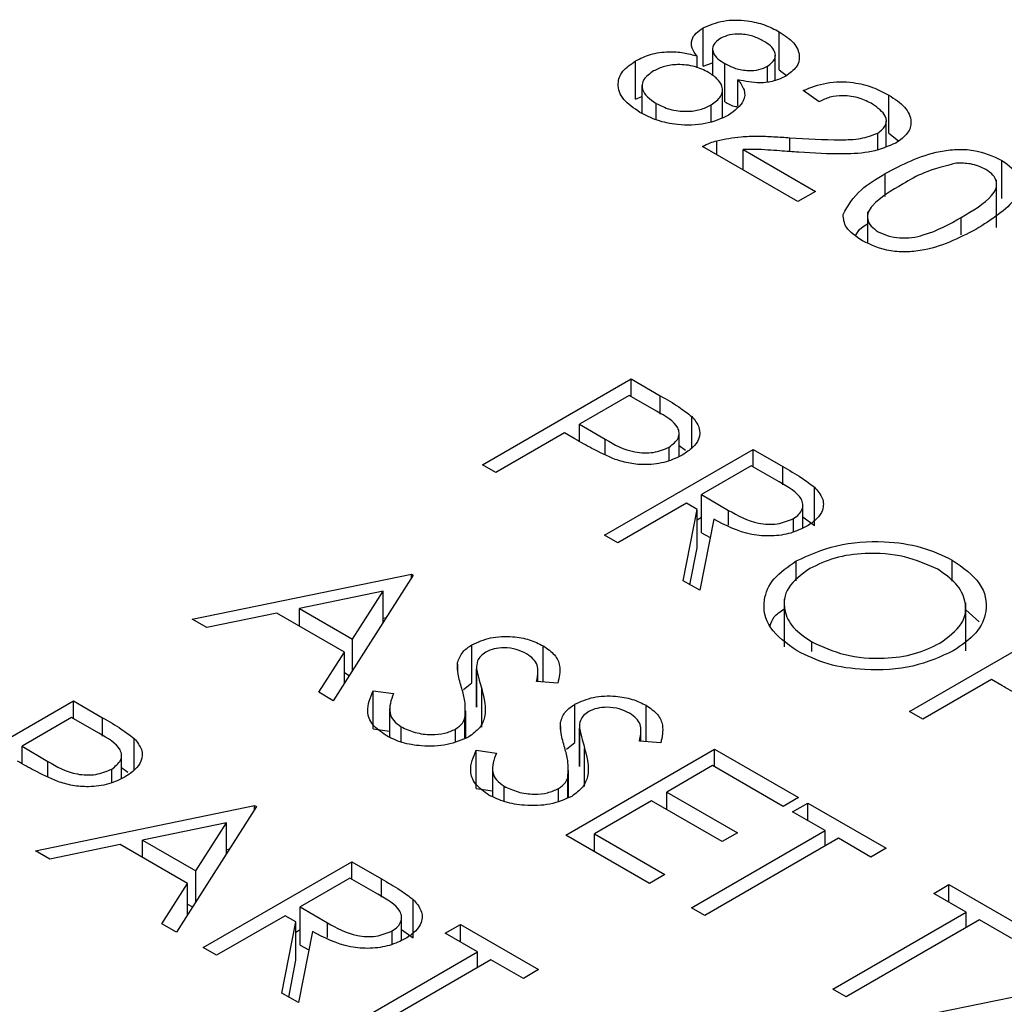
# Model space of a CAD drawing. Header units: inches. Extents: x 1880 to 2363, y -453 to -54.
# Tile 169 of 256: x 1950.631 to 1951.052, y -447.304 to -446.882. Entities that reach past the tile are written whole.
import ezdxf

# ---------------------------------------------------------------- set-up
doc = ezdxf.new("R2010")
doc.units = ezdxf.units.IN
doc.header["$LTSCALE"] = 0.5
doc.header["$MEASUREMENT"] = 0
doc.layers.add('SID-M-S', color=105, linetype='Continuous')

msp = doc.modelspace()

# ---------------------------------------------------------------- linework, layer by layer
at = {"layer": 'SID-M-S'}
for p, q in [((1950.9231, -446.90227), (1950.9231, -446.88594)), ((1950.95561, -446.90387), (1950.95561, -446.88754)), ((1950.92712, -446.89498), (1950.92712, -446.90627)), ((1950.92044, -446.90291), (1950.92044, -446.89796)), ((1950.95395, -446.90836), (1950.95395, -446.89769)), ((1950.89412, -446.91638), (1950.89412, -446.90005)), ((1950.9231, -446.90227), (1950.92712, -446.90089)), ((1950.93238, -446.9175), (1950.93238, -446.90117)), ((1950.95066, -446.90895), (1950.95066, -446.9023)), ((1950.95561, -446.90387), (1950.9587, -446.90629)), ((1950.89682, -446.91057), (1950.89682, -446.92241)), ((1950.93798, -446.9193), (1950.93798, -446.90809)), ((1950.89412, -446.91638), (1950.89682, -446.91523)), ((1950.9313, -446.92423), (1950.9313, -446.91241)), ((1950.97271, -446.91748), (1950.96591, -446.91268)), ((1951.00258, -446.93099), (1951.00258, -446.91466)), ((1950.90289, -446.92516), (1950.90289, -446.91817)), ((1950.92651, -446.92593), (1950.92651, -446.91886)), ((1951.00145, -446.93658), (1951.00145, -446.92581)), ((1950.96016, -446.9388), (1950.96016, -446.9329)), ((1950.99788, -446.93782), (1950.99788, -446.93086)), ((1951.00258, -446.93099), (1951.0067, -446.93417)), ((1950.96365, -446.96022), (1950.92285, -446.93667)), ((1950.92891, -446.94016), (1950.92891, -446.93415)), ((1950.94024, -446.93798), (1950.9712, -446.95586)), ((1950.94024, -446.94671), (1950.94024, -446.93798)), ((1951.0509, -446.95889), (1951.0509, -446.94256)), ((1951.00102, -446.95804), (1951.00102, -446.94824)), ((1951.04866, -446.97125), (1951.04866, -446.95083)), ((1950.9712, -446.95586), (1950.96365, -446.96022)), ((1950.99344, -446.96454), (1950.99344, -446.97779)), ((1951.03353, -446.9744), (1951.03353, -446.96698)), ((1950.82858, -447.07278), (1950.89222, -447.03604)), ((1950.89222, -447.03604), (1950.9047, -447.04325)), ((1950.89222, -447.04358), (1950.89222, -447.03604)), ((1950.8914, -447.04311), (1950.87019, -447.05535)), ((1950.90304, -447.04983), (1950.8914, -447.04311)), ((1950.9047, -447.05112), (1950.9047, -447.04325)), ((1950.87019, -447.05535), (1950.88119, -447.06187)), ((1950.87019, -447.06285), (1950.87019, -447.05535)), ((1950.91824, -447.06564), (1950.91824, -447.05217)), ((1950.86366, -447.05912), (1950.83429, -447.07608)), ((1950.86821, -447.06175), (1950.86366, -447.05912)), ((1950.91278, -447.06915), (1950.91278, -447.05928)), ((1950.88119, -447.06849), (1950.88119, -447.06187)), ((1950.88079, -447.10293), (1950.94443, -447.06619)), ((1950.90857, -447.07093), (1950.90857, -447.06522)), ((1950.91278, -447.06449), (1950.91549, -447.06648)), ((1950.94443, -447.06619), (1950.95717, -447.07354)), ((1950.94443, -447.07372), (1950.94443, -447.06619)), ((1950.83429, -447.07608), (1950.82858, -447.07278)), ((1950.94362, -447.07325), (1950.9224, -447.0855)), ((1950.95555, -447.08014), (1950.94362, -447.07325)), ((1950.95717, -447.08138), (1950.95717, -447.07354)), ((1950.97072, -447.09869), (1950.97072, -447.08236)), ((1950.9224, -447.0855), (1950.93397, -447.09228)), ((1950.9224, -447.10183), (1950.9224, -447.0855)), ((1950.91588, -447.08927), (1950.8865, -447.10622)), ((1950.91453, -447.1224), (1950.92052, -447.09195)), ((1950.92052, -447.09195), (1950.91588, -447.08927)), ((1950.92052, -447.10828), (1950.92052, -447.09195)), ((1950.93397, -447.09858), (1950.93397, -447.09228)), ((1950.96575, -447.09978), (1950.96575, -447.09003)), ((1950.92052, -447.09633), (1950.9224, -447.09524)), ((1950.92758, -447.09602), (1950.92159, -447.12648)), ((1950.96169, -447.10148), (1950.96169, -447.09579)), ((1950.96575, -447.09512), (1950.97072, -447.09869)), ((1950.8865, -447.10622), (1950.88079, -447.10293)), ((1950.9224, -447.10183), (1950.92602, -447.10395)), ((1950.91741, -447.12407), (1950.92052, -447.10828)), ((1950.96292, -447.12243), (1950.96292, -447.11392)), ((1951.02969, -447.12251), (1951.02969, -447.11352)), ((1950.70436, -447.13884), (1950.79818, -447.11953)), ((1950.799, -447.12), (1950.76473, -447.17369)), ((1950.79818, -447.11953), (1950.799, -447.12)), ((1950.79818, -447.12128), (1950.79818, -447.11953)), ((1950.92159, -447.12648), (1950.91453, -447.1224)), ((1950.78612, -447.12689), (1950.75029, -447.13427)), ((1950.77303, -447.1474), (1950.78612, -447.12689)), ((1950.78612, -447.14018), (1950.78612, -447.12689)), ((1950.95779, -447.1302), (1950.95779, -447.15061)), ((1950.75029, -447.13427), (1950.77303, -447.1474)), ((1950.75029, -447.14181), (1950.75029, -447.13427)), ((1951.03544, -447.15231), (1951.03544, -447.1319)), ((1951.03544, -447.13486), (1951.04123, -447.1399)), ((1950.71059, -447.14244), (1950.70436, -447.13884)), ((1950.74066, -447.13625), (1950.71059, -447.14244)), ((1950.76951, -447.1529), (1950.74066, -447.13625)), ((1950.78612, -447.13834), (1950.78747, -447.13807)), ((1951.01134, -447.17829), (1951.07498, -447.14155)), ((1950.77303, -447.16069), (1950.77303, -447.1474)), ((1950.82413, -447.1661), (1950.82413, -447.14977)), ((1950.85466, -447.16576), (1950.85466, -447.15025)), ((1950.9696, -447.15265), (1950.9696, -447.14854)), ((1950.75852, -447.17011), (1950.76951, -447.1529)), ((1950.76951, -447.1662), (1950.76951, -447.1529)), ((1950.818, -447.16057), (1950.818, -447.15742)), ((1950.82607, -447.1595), (1950.82607, -447.17583)), ((1950.82608, -447.17641), (1950.82608, -447.16008)), ((1950.76951, -447.1617), (1950.77161, -447.16291)), ((1950.85234, -447.16558), (1950.85234, -447.16113)), ((1951.04642, -447.16463), (1951.01705, -447.18158)), ((1951.05097, -447.16726), (1951.04642, -447.16463)), ((1950.82053, -447.16896), (1950.82413, -447.1661)), ((1950.8283, -447.18501), (1950.8283, -447.16868)), ((1950.86084, -447.16625), (1950.85177, -447.16553)), ((1950.76473, -447.17369), (1950.75852, -447.17011)), ((1950.7819, -447.16943), (1950.79051, -447.17068)), ((1950.7819, -447.18576), (1950.7819, -447.16943)), ((1950.58993, -447.21055), (1950.65357, -447.17381)), ((1950.65357, -447.17381), (1950.66605, -447.18102)), ((1950.65357, -447.18135), (1950.65357, -447.17381)), ((1950.78884, -447.17702), (1950.78884, -447.18926)), ((1950.82615, -447.17584), (1950.82608, -447.17641)), ((1950.86819, -447.19153), (1950.86819, -447.1752)), ((1950.89872, -447.1912), (1950.89872, -447.17568)), ((1950.65275, -447.18088), (1950.63154, -447.19312)), ((1950.66439, -447.1876), (1950.65275, -447.18088)), ((1950.66605, -447.18889), (1950.66605, -447.18102)), ((1950.82109, -447.18977), (1950.82109, -447.18091)), ((1950.82143, -447.18965), (1950.82143, -447.17807)), ((1951.01705, -447.18158), (1951.01134, -447.17829)), ((1950.7819, -447.18576), (1950.78884, -447.18677)), ((1950.79388, -447.1914), (1950.79388, -447.18487)), ((1950.81713, -447.19118), (1950.81713, -447.18584)), ((1950.86205, -447.186), (1950.86205, -447.18285)), ((1950.87013, -447.18494), (1950.87013, -447.20127)), ((1950.87014, -447.20184), (1950.87014, -447.18551)), ((1950.67959, -447.20341), (1950.67959, -447.18994)), ((1950.8964, -447.19101), (1950.8964, -447.18656)), ((1950.63154, -447.19312), (1950.64254, -447.19964)), ((1950.63154, -447.20062), (1950.63154, -447.19312)), ((1950.86427, -447.23116), (1950.92791, -447.19442)), ((1950.86459, -447.1944), (1950.86819, -447.19153)), ((1950.87235, -447.21044), (1950.87235, -447.19411)), ((1950.9049, -447.19169), (1950.89582, -447.19097)), ((1950.92791, -447.19442), (1950.96381, -447.21514)), ((1950.92791, -447.20196), (1950.92791, -447.19442)), ((1950.67413, -447.20692), (1950.67413, -447.19705)), ((1950.82596, -447.19487), (1950.83457, -447.19611)), ((1950.82596, -447.2112), (1950.82596, -447.19487)), ((1950.64254, -447.20626), (1950.64254, -447.19964)), ((1950.67413, -447.20226), (1950.67684, -447.20425)), ((1950.8329, -447.20245), (1950.8329, -447.2147)), ((1950.87021, -447.20127), (1950.87014, -447.20184)), ((1950.9271, -447.20148), (1950.90751, -447.21279)), ((1950.95728, -447.21891), (1950.9271, -447.20148)), ((1950.66992, -447.2087), (1950.66992, -447.20299)), ((1950.86515, -447.21521), (1950.86515, -447.20635)), ((1950.86549, -447.21509), (1950.86549, -447.2035)), ((1950.82596, -447.2112), (1950.8329, -447.2122)), ((1950.83793, -447.21683), (1950.83793, -447.2103)), ((1950.86119, -447.21661), (1950.86119, -447.21127)), ((1950.90751, -447.21279), (1950.9377, -447.23022)), ((1950.90751, -447.22032), (1950.90751, -447.21279)), ((1950.96381, -447.21514), (1950.95728, -447.21891)), ((1950.63725, -447.23787), (1950.73108, -447.21856)), ((1950.73189, -447.21903), (1950.69763, -447.27272)), ((1950.73108, -447.21856), (1950.73189, -447.21903)), ((1950.73108, -447.22031), (1950.73108, -447.21856)), ((1950.90099, -447.21656), (1950.87651, -447.23069)), ((1950.93118, -447.23398), (1950.90099, -447.21656)), ((1950.96136, -447.22127), (1950.96789, -447.2175)), ((1950.96789, -447.2175), (1951.00134, -447.23681)), ((1950.96789, -447.22503), (1950.96789, -447.2175)), ((1950.97523, -447.22927), (1950.96136, -447.22127)), ((1950.71902, -447.22592), (1950.68318, -447.2333)), ((1950.70592, -447.24643), (1950.71902, -447.22592)), ((1950.71902, -447.2392), (1950.71902, -447.22592)), ((1950.90017, -447.25188), (1950.86427, -447.23116)), ((1950.87651, -447.23069), (1950.9067, -447.24811)), ((1950.87651, -447.23822), (1950.87651, -447.23069)), ((1950.91812, -447.26224), (1950.97523, -447.22927)), ((1950.9377, -447.23022), (1950.93118, -447.23398)), ((1950.97523, -447.23587), (1950.97523, -447.22927)), ((1950.67356, -447.23528), (1950.64348, -447.24147)), ((1950.70241, -447.25193), (1950.67356, -447.23528)), ((1950.68318, -447.2333), (1950.70592, -447.24643)), ((1950.68318, -447.24084), (1950.68318, -447.2333)), ((1950.98094, -447.23257), (1950.92383, -447.26554)), ((1950.99481, -447.24058), (1950.98094, -447.23257)), ((1950.64348, -447.24147), (1950.63725, -447.23787)), ((1950.71902, -447.23737), (1950.72036, -447.23709)), ((1951.00134, -447.23681), (1950.99481, -447.24058)), ((1950.70905, -447.27932), (1950.77269, -447.24258)), ((1950.77269, -447.24258), (1950.78542, -447.24993)), ((1950.77269, -447.25012), (1950.77269, -447.24258)), ((1950.70592, -447.25972), (1950.70592, -447.24643)), ((1950.9067, -447.24811), (1950.90017, -447.25188)), ((1950.69142, -447.26914), (1950.70241, -447.25193)), ((1950.70241, -447.26523), (1950.70241, -447.25193)), ((1950.77187, -447.24964), (1950.75066, -447.26189)), ((1950.7838, -447.25653), (1950.77187, -447.24964)), ((1950.78542, -447.25777), (1950.78542, -447.24993)), ((1951.02174, -447.25612), (1951.02827, -447.25235)), ((1951.02827, -447.25235), (1951.06172, -447.27166)), ((1951.02827, -447.25989), (1951.02827, -447.25235)), ((1951.03561, -447.26413), (1951.02174, -447.25612)), ((1950.70241, -447.26073), (1950.70451, -447.26194)), ((1950.79897, -447.27509), (1950.79897, -447.25876)), ((1950.74413, -447.26566), (1950.71476, -447.28261)), ((1950.74877, -447.26834), (1950.74413, -447.26566)), ((1950.75066, -447.26189), (1950.76222, -447.26867)), ((1950.75066, -447.27822), (1950.75066, -447.26189)), ((1950.92383, -447.26554), (1950.91812, -447.26224)), ((1950.9785, -447.2971), (1951.03561, -447.26413)), ((1951.03561, -447.27072), (1951.03561, -447.26413)), ((1950.69763, -447.27272), (1950.69142, -447.26914)), ((1950.74278, -447.29879), (1950.74877, -447.26834)), ((1950.74877, -447.28467), (1950.74877, -447.26834)), ((1950.76222, -447.27497), (1950.76222, -447.26867)), ((1950.794, -447.27617), (1950.794, -447.26642)), ((1950.81267, -447.27319), (1950.81919, -447.26943)), ((1950.81919, -447.26943), (1950.85265, -447.28874)), ((1950.81919, -447.27696), (1950.81919, -447.26943)), ((1951.04132, -447.26742), (1950.98421, -447.3004)), ((1951.05519, -447.27543), (1951.04132, -447.26742)), ((1950.74877, -447.27272), (1950.75066, -447.27163)), ((1950.75583, -447.27241), (1950.74984, -447.30287)), ((1950.78995, -447.27787), (1950.78995, -447.27218)), ((1950.794, -447.27151), (1950.79897, -447.27509)), ((1950.82654, -447.2812), (1950.81267, -447.27319)), ((1950.75066, -447.27822), (1950.75428, -447.28034)), ((1950.71476, -447.28261), (1950.70905, -447.27932)), ((1950.76942, -447.31417), (1950.82654, -447.2812)), ((1950.82654, -447.2878), (1950.82654, -447.2812)), ((1950.74567, -447.30046), (1950.74877, -447.28467)), ((1950.83225, -447.2845), (1950.77514, -447.31747)), ((1950.84612, -447.29251), (1950.83225, -447.2845)), ((1950.85265, -447.28874), (1950.84612, -447.29251)), ((1951.00297, -447.31123), (1951.0968, -447.29192)), ((1950.74984, -447.30287), (1950.74278, -447.29879)), ((1950.98421, -447.3004), (1950.9785, -447.2971))]:
    msp.add_line(p, q, dxfattribs=at)
for points, knots in [([(1950.9231, -446.88594), (1950.92587, -446.88474), (1950.93141, -446.88234), (1950.94143, -446.88248), (1950.9496, -446.88443), (1950.95361, -446.8865), (1950.95561, -446.88754)], [0, 0, 0, 0, 0.278776, 0.558282, 0.778912, 1, 1, 1, 1]), ([(1950.92044, -446.89796), (1950.91962, -446.89683), (1950.91799, -446.89458), (1950.9179, -446.8911), (1950.9198, -446.8881), (1950.922, -446.88666), (1950.9231, -446.88594)], [0, 0, 0, 0, 0.280294, 0.55956, 0.779662, 1, 1, 1, 1]), ([(1950.93062, -446.89032), (1950.92938, -446.89124), (1950.9269, -446.89308), (1950.92703, -446.89647), (1950.9292, -446.89917), (1950.93132, -446.90051), (1950.93238, -446.90117)], [0, 0, 0, 0, 0.27915, 0.558055, 0.778735, 1, 1, 1, 1]), ([(1950.94891, -446.89153), (1950.94747, -446.89078), (1950.9446, -446.88929), (1950.93932, -446.88841), (1950.93424, -446.8887), (1950.93182, -446.88978), (1950.93062, -446.89032)], [0, 0, 0, 0, 0.280884, 0.560471, 0.780458, 1, 1, 1, 1]), ([(1950.95561, -446.88754), (1950.95789, -446.88906), (1950.96245, -446.89208), (1950.96477, -446.89762), (1950.96356, -446.90285), (1950.96013, -446.90531), (1950.95842, -446.90654)], [0, 0, 0, 0, 0.2805809, 0.5601184, 0.7801452, 1, 1, 1, 1]), ([(1950.95066, -446.9023), (1950.95184, -446.90138), (1950.95421, -446.89953), (1950.95406, -446.8962), (1950.95203, -446.89351), (1950.94995, -446.89219), (1950.94891, -446.89153)], [0, 0, 0, 0, 0.27867, 0.55815, 0.778855, 1, 1, 1, 1]), ([(1950.89412, -446.90005), (1950.89617, -446.89902), (1950.90027, -446.89698), (1950.90776, -446.89586), (1950.91476, -446.8963), (1950.91855, -446.89741), (1950.92044, -446.89796)], [0, 0, 0, 0, 0.280169, 0.559474, 0.779526, 1, 1, 1, 1]), ([(1950.89603, -446.92206), (1950.89341, -446.92029), (1950.88817, -446.91676), (1950.88599, -446.91023), (1950.88805, -446.90426), (1950.8921, -446.90145), (1950.89412, -446.90005)], [0, 0, 0, 0, 0.280393, 0.559717, 0.779759, 1, 1, 1, 1]), ([(1950.92531, -446.90494), (1950.92343, -446.904), (1950.91967, -446.90212), (1950.91266, -446.90135), (1950.90631, -446.90215), (1950.90331, -446.9036), (1950.90182, -446.90433)], [0, 0, 0, 0, 0.28049, 0.5596121, 0.7797018, 1, 1, 1, 1]), ([(1950.93238, -446.90117), (1950.93382, -446.90192), (1950.93669, -446.90341), (1950.94199, -446.90431), (1950.94707, -446.90395), (1950.94947, -446.90285), (1950.95066, -446.9023)], [0, 0, 0, 0, 0.280874, 0.560177, 0.780144, 1, 1, 1, 1]), ([(1950.90182, -446.90433), (1950.90021, -446.90547), (1950.89702, -446.90776), (1950.89653, -446.91204), (1950.89905, -446.91554), (1950.90161, -446.91729), (1950.90289, -446.91817)], [0, 0, 0, 0, 0.280149, 0.558043, 0.778951, 1, 1, 1, 1]), ([(1950.92651, -446.91886), (1950.92811, -446.9177), (1950.9313, -446.91538), (1950.93159, -446.91109), (1950.9293, -446.90752), (1950.92664, -446.9058), (1950.92531, -446.90494)], [0, 0, 0, 0, 0.279497, 0.558753, 0.779074, 1, 1, 1, 1]), ([(1950.95842, -446.90654), (1950.95682, -446.90731), (1950.95364, -446.90884), (1950.94613, -446.9098), (1950.94107, -446.90874), (1950.93798, -446.90809)], [0, 0, 0, 0, 0.280591, 0.56074, 1, 1, 1, 1]), ([(1950.93798, -446.90809), (1950.93903, -446.90951), (1950.94112, -446.91236), (1950.94081, -446.91811), (1950.93655, -446.92132), (1950.93396, -446.92328)], [0, 0, 0, 0, 0.281323, 0.561878, 1, 1, 1, 1]), ([(1950.96591, -446.91268), (1950.96911, -446.91141), (1950.97548, -446.90886), (1950.98674, -446.90879), (1950.99585, -446.91115), (1951.00033, -446.91349), (1951.00258, -446.91466)], [0, 0, 0, 0, 0.279981, 0.558569, 0.77901, 1, 1, 1, 1]), ([(1950.99561, -446.91849), (1950.99379, -446.91756), (1950.99015, -446.9157), (1950.98342, -446.91464), (1950.97711, -446.91534), (1950.97418, -446.91677), (1950.97271, -446.91748)], [0, 0, 0, 0, 0.280717, 0.560108, 0.779741, 1, 1, 1, 1]), ([(1951.00258, -446.91466), (1951.00506, -446.91629), (1951.01002, -446.91953), (1951.01264, -446.92553), (1951.01115, -446.93118), (1951.00742, -446.93383), (1951.00555, -446.93516)], [0, 0, 0, 0, 0.280704, 0.560061, 0.78001, 1, 1, 1, 1]), ([(1950.90289, -446.91817), (1950.90478, -446.91912), (1950.90854, -446.92102), (1950.91559, -446.92186), (1950.922, -446.92105), (1950.925, -446.91959), (1950.92651, -446.91886)], [0, 0, 0, 0, 0.280544, 0.559583, 0.779608, 1, 1, 1, 1]), ([(1950.93238, -446.9175), (1950.93375, -446.91834), (1950.9353, -446.91929), (1950.93739, -446.91961), (1950.93763, -446.91965)], [0, 0, 0, 0, 0.8889797, 1, 1, 1, 1]), ([(1950.99788, -446.93086), (1950.9992, -446.9298), (1951.00186, -446.92767), (1951.00144, -446.92274), (1950.99782, -446.9201), (1950.99561, -446.91849)], [0, 0, 0, 0, 0.279497, 0.560357, 1, 1, 1, 1]), ([(1950.93396, -446.92328), (1950.93078, -446.9247), (1950.9244, -446.92754), (1950.91278, -446.9277), (1950.90306, -446.92567), (1950.89838, -446.92326), (1950.89603, -446.92206)], [0, 0, 0, 0, 0.279182, 0.558674, 0.779103, 1, 1, 1, 1]), ([(1950.92891, -446.93415), (1950.93232, -446.93347), (1950.93795, -446.93234), (1950.94625, -446.93215), (1950.95323, -446.93238), (1950.95785, -446.93272), (1950.96016, -446.9329)], [0, 0, 0, 0, 0.339296, 0.559447, 0.779697, 1, 1, 1, 1]), ([(1950.96016, -446.9329), (1950.96735, -446.93333), (1950.97736, -446.93393), (1950.99064, -446.93362), (1950.99547, -446.93178), (1950.99788, -446.93086)], [0, 0, 0, 0, 0.56157, 0.781771, 1, 1, 1, 1]), ([(1950.92285, -446.93667), (1950.92387, -446.93611), (1950.92569, -446.93511), (1950.92792, -446.93444), (1950.92891, -446.93415)], [0, 0, 0, 0, 0.559888, 1, 1, 1, 1]), ([(1951.00555, -446.93516), (1951.00223, -446.93655), (1950.99557, -446.93935), (1950.98068, -446.9401), (1950.97033, -446.93947), (1950.964, -446.93908)], [0, 0, 0, 0, 0.278437, 0.558627, 1, 1, 1, 1]), ([(1950.964, -446.93908), (1950.96131, -446.93888), (1950.95689, -446.93856), (1950.95072, -446.93815), (1950.94549, -446.93778), (1950.94199, -446.93792), (1950.94024, -446.93798)], [0, 0, 0, 0, 0.340087, 0.560143, 0.780159, 1, 1, 1, 1]), ([(1951.00102, -446.94824), (1951.00826, -446.94438), (1951.01732, -446.93954), (1951.03149, -446.93769), (1951.04131, -446.93812), (1951.04707, -446.94078), (1951.0509, -446.94256)], [0, 0, 0, 0, 0.4998369, 0.6254941, 0.7509601, 1, 1, 1, 1]), ([(1951.03137, -446.94379), (1951.0266, -446.94498), (1951.01805, -446.94711), (1951.01149, -446.95091), (1951.0086, -446.95259)], [0, 0, 0, 0, 0.55774, 1, 1, 1, 1]), ([(1951.04402, -446.94643), (1951.04193, -446.94547), (1951.03819, -446.94376), (1951.03345, -446.94378), (1951.03137, -446.94379)], [0, 0, 0, 0, 0.558886, 1, 1, 1, 1]), ([(1951.0509, -446.94256), (1951.05394, -446.94477), (1951.05851, -446.9481), (1951.05944, -446.95377), (1951.05575, -446.96189), (1951.04758, -446.96715), (1951.04106, -446.97135)], [0, 0, 0, 0, 0.249304, 0.374731, 0.500442, 1, 1, 1, 1]), ([(1950.98295, -446.96568), (1950.98508, -446.96199), (1950.9889, -446.95539), (1950.9973, -446.95043), (1951.00102, -446.94824)], [0, 0, 0, 0, 0.55786, 1, 1, 1, 1]), ([(1951.03353, -446.96698), (1951.03846, -446.96407), (1951.04463, -446.96044), (1951.04867, -446.95479), (1951.04882, -446.95173), (1951.04744, -446.94874), (1951.04516, -446.9472), (1951.04402, -446.94643)], [0, 0, 0, 0, 0.500025, 0.625124, 0.750185, 0.875021, 1, 1, 1, 1]), ([(1951.0086, -446.95259), (1951.00368, -446.95548), (1950.99753, -446.9591), (1950.9934, -446.96472), (1950.99332, -446.96778), (1950.99462, -446.97076), (1950.99689, -446.97231), (1950.99802, -446.97308)], [0, 0, 0, 0, 0.5000428, 0.6251453, 0.7501671, 0.8750828, 1, 1, 1, 1]), ([(1950.99122, -446.97701), (1950.98848, -446.97516), (1950.98359, -446.97187), (1950.98314, -446.96757), (1950.98295, -446.96568)], [0, 0, 0, 0, 0.559942, 1, 1, 1, 1]), ([(1950.98843, -446.97462), (1950.98906, -446.97351), (1950.99012, -446.97164), (1950.99248, -446.97024), (1950.99344, -446.96967)], [0, 0, 0, 0, 0.591141, 1, 1, 1, 1]), ([(1950.99802, -446.97308), (1950.99936, -446.97373), (1951.00205, -446.97503), (1951.00721, -446.9758), (1951.0125, -446.97573), (1951.02224, -446.97337), (1951.02851, -446.96982), (1951.03353, -446.96698)], [0, 0, 0, 0, 0.124885, 0.249788, 0.374806, 0.499938, 1, 1, 1, 1]), ([(1951.04106, -446.97135), (1951.03382, -446.97522), (1951.02477, -446.98005), (1951.01061, -446.98189), (1951.00079, -446.98146), (1950.99504, -446.97879), (1950.99122, -446.97701)], [0, 0, 0, 0, 0.4997948, 0.6254512, 0.7509263, 1, 1, 1, 1]), ([(1950.9047, -447.04325), (1950.90743, -447.04481), (1950.9123, -447.04761), (1950.91642, -447.05078), (1950.91824, -447.05217)], [0, 0, 0, 0, 0.560314, 1, 1, 1, 1]), ([(1950.90857, -447.06522), (1950.91011, -447.064), (1950.91242, -447.06217), (1950.91295, -447.05916), (1950.91168, -447.0547), (1950.90688, -447.05199), (1950.90304, -447.04983)], [0, 0, 0, 0, 0.248969, 0.374729, 0.500383, 1, 1, 1, 1]), ([(1950.91824, -447.05217), (1950.91947, -447.05369), (1950.92194, -447.05673), (1950.92164, -447.06152), (1950.91885, -447.06556), (1950.91582, -447.06752), (1950.91431, -447.06851)], [0, 0, 0, 0, 0.2797054, 0.5593809, 0.7795086, 1, 1, 1, 1]), ([(1950.88546, -447.0705), (1950.88207, -447.06898), (1950.87601, -447.06626), (1950.8706, -447.06313), (1950.86821, -447.06175)], [0, 0, 0, 0, 0.559694, 1, 1, 1, 1]), ([(1950.88119, -447.06187), (1950.88505, -447.06411), (1950.88989, -447.06693), (1950.89777, -447.0678), (1950.90314, -447.06753), (1950.9064, -447.06614), (1950.90857, -447.06522)], [0, 0, 0, 0, 0.499721, 0.62535, 0.751083, 1, 1, 1, 1]), ([(1950.91431, -447.06851), (1950.91206, -447.06963), (1950.90757, -447.07188), (1950.89927, -447.07298), (1950.89164, -447.07238), (1950.88752, -447.07113), (1950.88546, -447.0705)], [0, 0, 0, 0, 0.280099, 0.559324, 0.779458, 1, 1, 1, 1]), ([(1950.95717, -447.07354), (1950.95988, -447.0751), (1950.96472, -447.07787), (1950.96889, -447.08099), (1950.97072, -447.08236)], [0, 0, 0, 0, 0.56024, 1, 1, 1, 1]), ([(1950.96169, -447.09579), (1950.96256, -447.09521), (1950.96428, -447.09405), (1950.96556, -447.09186), (1950.96592, -447.08958), (1950.96432, -447.08506), (1950.95944, -447.08233), (1950.95555, -447.08014)], [0, 0, 0, 0, 0.125307, 0.250617, 0.375954, 0.501281, 1, 1, 1, 1]), ([(1950.97072, -447.08236), (1950.97205, -447.0839), (1950.97472, -447.08697), (1950.97464, -447.09187), (1950.97202, -447.09606), (1950.96893, -447.09808), (1950.96739, -447.09909)], [0, 0, 0, 0, 0.279797, 0.5595, 0.779626, 1, 1, 1, 1]), ([(1950.93397, -447.09228), (1950.93789, -447.09453), (1950.9428, -447.09734), (1950.95073, -447.09833), (1950.95618, -447.0981), (1950.95949, -447.09671), (1950.96169, -447.09579)], [0, 0, 0, 0, 0.4998271, 0.6254978, 0.7512079, 1, 1, 1, 1]), ([(1950.96739, -447.09909), (1950.96521, -447.10016), (1950.96086, -447.10229), (1950.95236, -447.10356), (1950.93984, -447.1025), (1950.93264, -447.09869), (1950.92758, -447.09602)], [0, 0, 0, 0, 0.18712, 0.373979, 0.560911, 1, 1, 1, 1]), ([(1950.96292, -447.11392), (1950.96842, -447.11143), (1950.97941, -447.10644), (1950.9993, -447.10501), (1951.01696, -447.10751), (1951.02545, -447.11152), (1951.02969, -447.11352)], [0, 0, 0, 0, 0.279731, 0.559327, 0.77968, 1, 1, 1, 1]), ([(1950.9633, -447.15244), (1950.95892, -447.14928), (1950.95014, -447.14296), (1950.94817, -447.13143), (1950.95233, -447.12122), (1950.95939, -447.11635), (1950.96292, -447.11392)], [0, 0, 0, 0, 0.279663, 0.559354, 0.779636, 1, 1, 1, 1]), ([(1951.02345, -447.11745), (1951.01891, -447.11544), (1951.00983, -447.1114), (1950.99355, -447.11018), (1950.97903, -447.11221), (1950.97211, -447.11554), (1950.96866, -447.1172)], [0, 0, 0, 0, 0.279627, 0.55935, 0.77963, 1, 1, 1, 1]), ([(1951.02969, -447.11352), (1951.03416, -447.1167), (1951.04308, -447.12306), (1951.0452, -447.13472), (1951.04088, -447.14502), (1951.03371, -447.14992), (1951.03013, -447.15237)], [0, 0, 0, 0, 0.279767, 0.559358, 0.779571, 1, 1, 1, 1]), ([(1950.96866, -447.1172), (1950.96513, -447.1198), (1950.95808, -447.12499), (1950.95712, -447.13443), (1950.96093, -447.14264), (1950.96671, -447.14657), (1950.9696, -447.14854)], [0, 0, 0, 0, 0.279416, 0.5590765, 0.779478, 1, 1, 1, 1]), ([(1951.02443, -447.14906), (1951.02798, -447.14645), (1951.03508, -447.14122), (1951.0361, -447.13169), (1951.032, -447.12347), (1951.0263, -447.11946), (1951.02345, -447.11745)], [0, 0, 0, 0, 0.279468, 0.55887, 0.779516, 1, 1, 1, 1]), ([(1950.95178, -447.14158), (1950.95217, -447.1403), (1950.95301, -447.13759), (1950.95613, -447.1355), (1950.95779, -447.13439)], [0, 0, 0, 0, 0.469148, 1, 1, 1, 1]), ([(1950.82413, -447.14977), (1950.82666, -447.14862), (1950.83173, -447.14633), (1950.84098, -447.14601), (1950.8489, -447.14744), (1950.85274, -447.14931), (1950.85466, -447.15025)], [0, 0, 0, 0, 0.279553, 0.558798, 0.779378, 1, 1, 1, 1]), ([(1950.818, -447.15742), (1950.81852, -447.15582), (1950.81947, -447.15296), (1950.8227, -447.15074), (1950.82413, -447.14977)], [0, 0, 0, 0, 0.55984, 1, 1, 1, 1]), ([(1950.8475, -447.15365), (1950.8461, -447.15296), (1950.84332, -447.15158), (1950.83823, -447.15094), (1950.83347, -447.15133), (1950.83123, -447.15239), (1950.83011, -447.15291)], [0, 0, 0, 0, 0.280274, 0.559931, 0.77992, 1, 1, 1, 1]), ([(1950.85466, -447.15025), (1950.85643, -447.15149), (1950.85996, -447.15397), (1950.86235, -447.15968), (1950.86142, -447.16376), (1950.86084, -447.16625)], [0, 0, 0, 0, 0.27975, 0.559501, 1, 1, 1, 1]), ([(1950.9696, -447.14854), (1950.9741, -447.15061), (1950.9831, -447.15474), (1950.99943, -447.15612), (1951.01401, -447.15406), (1951.02096, -447.15073), (1951.02443, -447.14906)], [0, 0, 0, 0, 0.2798297, 0.559389, 0.7796538, 1, 1, 1, 1]), ([(1950.83011, -447.15291), (1950.82929, -447.15347), (1950.82767, -447.15458), (1950.82612, -447.15706), (1950.82609, -447.15894), (1950.82608, -447.16008)], [0, 0, 0, 0, 0.279946, 0.559774, 1, 1, 1, 1]), ([(1950.85177, -447.16553), (1950.85203, -447.16411), (1950.85248, -447.16176), (1950.85221, -447.15847), (1950.85064, -447.15577), (1950.84855, -447.15436), (1950.8475, -447.15365)], [0, 0, 0, 0, 0.340409, 0.560482, 0.78018, 1, 1, 1, 1]), ([(1951.03013, -447.15237), (1951.02463, -447.15489), (1951.01363, -447.15995), (1950.99362, -447.16104), (1950.97593, -447.15859), (1950.96751, -447.15449), (1950.9633, -447.15244)], [0, 0, 0, 0, 0.2796304, 0.5593429, 0.7795972, 1, 1, 1, 1]), ([(1950.81977, -447.16843), (1950.81916, -447.16639), (1950.81807, -447.16274), (1950.81802, -447.15904), (1950.818, -447.15742)], [0, 0, 0, 0, 0.560413, 1, 1, 1, 1]), ([(1950.82608, -447.16008), (1950.82643, -447.16169), (1950.82706, -447.16456), (1950.82792, -447.16742), (1950.8283, -447.16868)], [0, 0, 0, 0, 0.559906, 1, 1, 1, 1]), ([(1950.82109, -447.18091), (1950.82123, -447.17857), (1950.82148, -447.17438), (1950.82029, -447.17025), (1950.81977, -447.16843)], [0, 0, 0, 0, 0.559496, 1, 1, 1, 1]), ([(1950.8283, -447.16868), (1950.82933, -447.17268), (1950.83077, -447.17827), (1950.82784, -447.18542), (1950.82445, -447.18793), (1950.82275, -447.18919)], [0, 0, 0, 0, 0.560115, 0.780284, 1, 1, 1, 1]), ([(1951.06822, -447.17601), (1951.06483, -447.17449), (1951.05877, -447.17177), (1951.05336, -447.16864), (1951.05097, -447.16726)], [0, 0, 0, 0, 0.559694, 1, 1, 1, 1]), ([(1950.78735, -447.18863), (1950.78523, -447.18714), (1950.78099, -447.18415), (1950.77854, -447.17719), (1950.78063, -447.17238), (1950.7819, -447.16943)], [0, 0, 0, 0, 0.27988, 0.559666, 1, 1, 1, 1]), ([(1950.79051, -447.17068), (1950.78949, -447.17345), (1950.78808, -447.17731), (1950.79024, -447.18228), (1950.79267, -447.18401), (1950.79388, -447.18487)], [0, 0, 0, 0, 0.559321, 0.779782, 1, 1, 1, 1]), ([(1950.86819, -447.1752), (1950.87072, -447.17406), (1950.87579, -447.17177), (1950.88504, -447.17145), (1950.89295, -447.17288), (1950.8968, -447.17475), (1950.89872, -447.17568)], [0, 0, 0, 0, 0.279553, 0.558798, 0.779378, 1, 1, 1, 1]), ([(1950.86205, -447.18285), (1950.86258, -447.18125), (1950.86353, -447.17839), (1950.86676, -447.17618), (1950.86819, -447.1752)], [0, 0, 0, 0, 0.55984, 1, 1, 1, 1]), ([(1950.89155, -447.17908), (1950.89016, -447.17839), (1950.88738, -447.17702), (1950.88229, -447.17637), (1950.87753, -447.17677), (1950.87528, -447.17782), (1950.87416, -447.17835)], [0, 0, 0, 0, 0.280274, 0.559931, 0.77992, 1, 1, 1, 1]), ([(1950.89872, -447.17568), (1950.90049, -447.17692), (1950.90402, -447.17941), (1950.90641, -447.18511), (1950.90547, -447.18919), (1950.9049, -447.19169)], [0, 0, 0, 0, 0.27975, 0.559501, 1, 1, 1, 1]), ([(1950.66605, -447.18102), (1950.66878, -447.18258), (1950.67365, -447.18538), (1950.67777, -447.18854), (1950.67959, -447.18994)], [0, 0, 0, 0, 0.560314, 1, 1, 1, 1]), ([(1950.81713, -447.18584), (1950.81824, -447.18502), (1950.82023, -447.18354), (1950.82083, -447.18172), (1950.82109, -447.18091)], [0, 0, 0, 0, 0.55899, 1, 1, 1, 1]), ([(1950.87416, -447.17835), (1950.87335, -447.1789), (1950.87172, -447.18001), (1950.87017, -447.1825), (1950.87015, -447.18437), (1950.87014, -447.18551)], [0, 0, 0, 0, 0.279946, 0.559774, 1, 1, 1, 1]), ([(1950.89582, -447.19097), (1950.89609, -447.18954), (1950.89654, -447.1872), (1950.89627, -447.1839), (1950.8947, -447.1812), (1950.8926, -447.17979), (1950.89155, -447.17908)], [0, 0, 0, 0, 0.340409, 0.560482, 0.78018, 1, 1, 1, 1]), ([(1950.79388, -447.18487), (1950.79576, -447.18576), (1950.79952, -447.18753), (1950.80627, -447.18846), (1950.81259, -447.18787), (1950.81562, -447.18652), (1950.81713, -447.18584)], [0, 0, 0, 0, 0.280276, 0.560148, 0.780153, 1, 1, 1, 1]), ([(1950.86383, -447.19387), (1950.86322, -447.19182), (1950.86213, -447.18818), (1950.86208, -447.18448), (1950.86205, -447.18285)], [0, 0, 0, 0, 0.560413, 1, 1, 1, 1]), ([(1950.87014, -447.18551), (1950.87049, -447.18712), (1950.87111, -447.19), (1950.87198, -447.19285), (1950.87235, -447.19411)], [0, 0, 0, 0, 0.5599058, 1, 1, 1, 1]), ([(1950.66992, -447.20299), (1950.67146, -447.20177), (1950.67378, -447.19993), (1950.6743, -447.19693), (1950.67303, -447.19247), (1950.66823, -447.18976), (1950.66439, -447.1876)], [0, 0, 0, 0, 0.248969, 0.374729, 0.500383, 1, 1, 1, 1]), ([(1950.67959, -447.18994), (1950.68082, -447.19146), (1950.68329, -447.19449), (1950.68299, -447.19929), (1950.68021, -447.20333), (1950.67718, -447.20529), (1950.67566, -447.20628)], [0, 0, 0, 0, 0.279705, 0.559381, 0.779509, 1, 1, 1, 1]), ([(1950.82275, -447.18919), (1950.81979, -447.19048), (1950.81387, -447.19308), (1950.80323, -447.19335), (1950.79399, -447.1919), (1950.78956, -447.18972), (1950.78735, -447.18863)], [0, 0, 0, 0, 0.279183, 0.559085, 0.779446, 1, 1, 1, 1]), ([(1950.86515, -447.20635), (1950.86529, -447.20401), (1950.86553, -447.19982), (1950.86435, -447.19569), (1950.86383, -447.19387)], [0, 0, 0, 0, 0.559496, 1, 1, 1, 1]), ([(1950.87235, -447.19411), (1950.87339, -447.19812), (1950.87483, -447.2037), (1950.8719, -447.21086), (1950.86851, -447.21337), (1950.86681, -447.21462)], [0, 0, 0, 0, 0.560115, 0.780284, 1, 1, 1, 1]), ([(1950.83141, -447.21407), (1950.82929, -447.21257), (1950.82505, -447.20958), (1950.82259, -447.20263), (1950.82468, -447.19781), (1950.82596, -447.19487)], [0, 0, 0, 0, 0.2798798, 0.5596658, 1, 1, 1, 1]), ([(1950.83457, -447.19611), (1950.83355, -447.19888), (1950.83214, -447.20274), (1950.8343, -447.20772), (1950.83672, -447.20944), (1950.83793, -447.2103)], [0, 0, 0, 0, 0.559321, 0.779782, 1, 1, 1, 1]), ([(1950.64681, -447.20827), (1950.64342, -447.20675), (1950.63736, -447.20403), (1950.63195, -447.2009), (1950.62956, -447.19952)], [0, 0, 0, 0, 0.559694, 1, 1, 1, 1]), ([(1950.64254, -447.19964), (1950.6464, -447.20188), (1950.65124, -447.20469), (1950.65912, -447.20557), (1950.66449, -447.20529), (1950.66776, -447.20391), (1950.66992, -447.20299)], [0, 0, 0, 0, 0.499721, 0.62535, 0.751083, 1, 1, 1, 1]), ([(1950.67566, -447.20628), (1950.67341, -447.2074), (1950.66892, -447.20964), (1950.66062, -447.21075), (1950.65299, -447.21015), (1950.64887, -447.2089), (1950.64681, -447.20827)], [0, 0, 0, 0, 0.2800989, 0.5593238, 0.7794579, 1, 1, 1, 1]), ([(1950.86119, -447.21127), (1950.8623, -447.21045), (1950.86429, -447.20898), (1950.86489, -447.20715), (1950.86515, -447.20635)], [0, 0, 0, 0, 0.55899, 1, 1, 1, 1]), ([(1950.83793, -447.2103), (1950.83982, -447.21119), (1950.84358, -447.21297), (1950.85033, -447.21389), (1950.85665, -447.21331), (1950.85968, -447.21195), (1950.86119, -447.21127)], [0, 0, 0, 0, 0.280276, 0.560148, 0.780153, 1, 1, 1, 1]), ([(1950.86681, -447.21462), (1950.86385, -447.21592), (1950.85793, -447.21852), (1950.84729, -447.21878), (1950.83805, -447.21733), (1950.83362, -447.21516), (1950.83141, -447.21407)], [0, 0, 0, 0, 0.279183, 0.559085, 0.779446, 1, 1, 1, 1]), ([(1950.78542, -447.24993), (1950.78814, -447.25149), (1950.79298, -447.25426), (1950.79714, -447.25738), (1950.79897, -447.25876)], [0, 0, 0, 0, 0.56024, 1, 1, 1, 1]), ([(1950.78995, -447.27218), (1950.79081, -447.2716), (1950.79254, -447.27045), (1950.79381, -447.26825), (1950.79418, -447.26597), (1950.79257, -447.26145), (1950.7877, -447.25872), (1950.7838, -447.25653)], [0, 0, 0, 0, 0.1253074, 0.250617, 0.3759543, 0.5012806, 1, 1, 1, 1]), ([(1950.79897, -447.25876), (1950.80031, -447.26029), (1950.80298, -447.26336), (1950.80289, -447.26826), (1950.80027, -447.27245), (1950.79719, -447.27447), (1950.79565, -447.27548)], [0, 0, 0, 0, 0.279797, 0.5595, 0.779626, 1, 1, 1, 1]), ([(1950.76222, -447.26867), (1950.76614, -447.27092), (1950.77105, -447.27373), (1950.77898, -447.27473), (1950.78443, -447.2745), (1950.78775, -447.2731), (1950.78995, -447.27218)], [0, 0, 0, 0, 0.499827, 0.625498, 0.751208, 1, 1, 1, 1]), ([(1950.79565, -447.27548), (1950.79347, -447.27655), (1950.78911, -447.27868), (1950.78062, -447.27995), (1950.7681, -447.27889), (1950.76089, -447.27509), (1950.75583, -447.27241)], [0, 0, 0, 0, 0.1871202, 0.3739789, 0.5609112, 1, 1, 1, 1])]:
    msp.add_open_spline(points, degree=3, knots=knots, dxfattribs=at)

doc.saveas('drawing.dxf')
